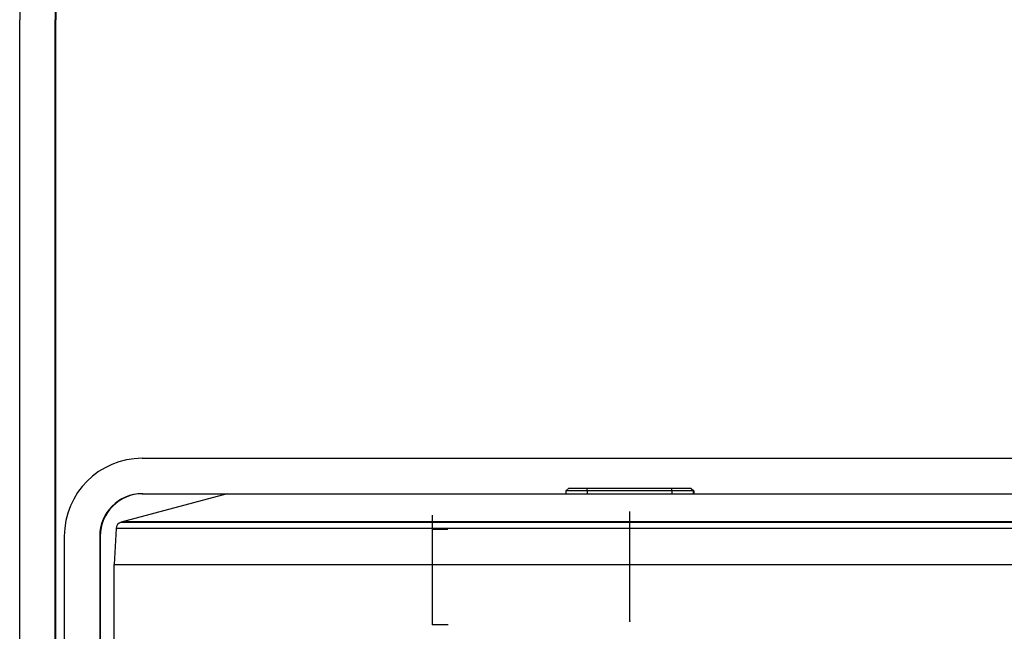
# Model space of a CAD drawing. Header units: millimetres. Extents: x -172 to 186, y -17 to 277.
# Tile 16 of 26: x 12 to 82, y 129 to 172. Entities that reach past the tile are written whole.
import ezdxf

# ---------------------------------------------------------------- set-up
doc = ezdxf.new("R2010")
doc.units = ezdxf.units.MM
doc.header["$PDSIZE"] = -1

msp = doc.modelspace()

# ---------------------------------------------------------------- linework, layer by layer
at = {"color": 7, "linetype": 'Continuous', "lineweight": 25}
for p, q in [((12.238, 83.358), (12.238, 172.358)), ((14.738, 83.358), (14.738, 172.358)), ((14.788, 172.358), (14.738, 172.358)), ((14.788, 91.858), (14.788, 172.358)), ((20.891, 141.358), (149.935, 141.358)), ((51.042, 139.258), (50.842, 139.058)), ((51.042, 139.258), (59.673, 139.258)), ((52.338, 139.058), (52.339, 139.258)), ((58.338, 139.058), (58.339, 139.258)), ((59.842, 139.058), (59.642, 139.258)), ((59.843, 139.058), (59.643, 139.258)), ((59.872, 139.058), (59.672, 139.258)), ((59.873, 139.058), (59.673, 139.258)), ((26.913, 138.858), (19.415, 136.849)), ((20.891, 138.858), (149.89, 138.858)), ((59.873, 139.058), (50.842, 139.058)), ((50.842, 139.058), (50.842, 138.858)), ((52.338, 139.058), (52.338, 138.858)), ((58.338, 139.058), (58.338, 138.858)), ((59.842, 139.058), (59.842, 138.858)), ((59.843, 139.058), (59.843, 138.858)), ((59.872, 139.058), (59.872, 138.858)), ((59.873, 139.058), (59.873, 138.858)), ((19.046, 136.392), (18.913, 133.858)), ((151.78, 136.392), (19.046, 136.392)), ((19.416, 136.849), (151.41, 136.849)), ((151.28, 136.866), (19.545, 136.866)), ((15.391, 135.858), (15.391, 85.358)), ((17.891, 135.858), (17.891, 85.358)), ((17.935, 135.858), (17.891, 135.858)), ((17.935, 135.858), (17.935, 91.858)), ((18.913, 103.797), (18.913, 133.858)), ((18.913, 133.858), (151.913, 133.858))]:
    msp.add_line(p, q, dxfattribs=at)
at = {"color": 7, "linetype": 'Continuous'}
for p, q in [((41.413, 129.608), (41.413, 137.343)), ((55.357, 129.858), (55.357, 137.593)), ((41.454, 136.358), (42.489, 136.358)), ((41.413, 129.608), (42.514, 129.608)), ((55.357, 129.858), (55.367, 129.858))]:
    msp.add_line(p, q, dxfattribs=at)
at = {"color": 7, "linetype": 'Continuous', "lineweight": 25}
for centre, radius, start, end in [((39.738, 172.358), 27.5, 90.00009, 180.00008), ((39.738, 172.358), 25, 90.00008, 180.00009), ((39.788, 172.358), 25, 90.00009, 180.00008), ((20.891, 135.858), 5.5, 90.00009, 180.00009), ((20.891, 135.858), 3, 90.00009, 180.00009), ((20.935, 135.858), 3, 90.00009, 180.00009), ((19.545, 136.366), 0.5, 105, 177)]:
    msp.add_arc(centre, radius, start, end, dxfattribs=at)
at = {"color": 7, "linetype": 'Continuous'}
for p in [(41.454, 136.358), (41.413, 129.608), (55.357, 129.858)]:
    msp.add_point(p, dxfattribs=at)

doc.saveas('drawing.dxf')
